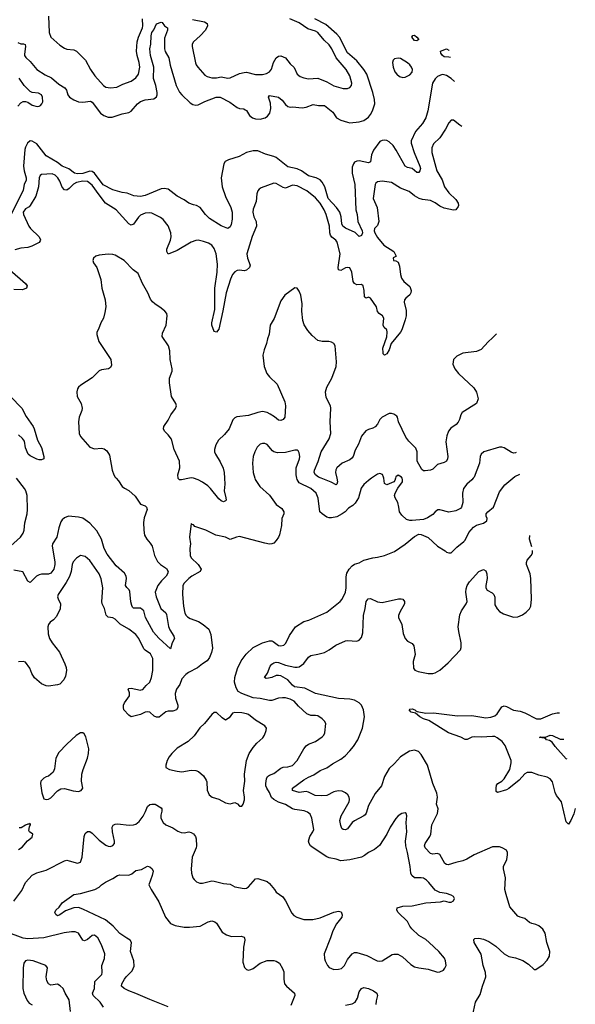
# Model space of a CAD drawing. Header units: inches. Extents: x 2143765 to 2212928, y 878963 to 1017374.
# Tile 199 of 256: x 2203840 to 2208668, y 955433 to 963982. Entities that reach past the tile are written whole.
import ezdxf

# ---------------------------------------------------------------- set-up
doc = ezdxf.new("R2010")
doc.units = ezdxf.units.IN
doc.header["$MEASUREMENT"] = 0
doc.layers.add('C2905', color=7, linetype='Continuous')
doc.layers.add('C2906', color=7, linetype='Continuous')

msp = doc.modelspace()

# ---------------------------------------------------------------- linework, layer by layer
at = {"layer": 'C2905', "color": 5}
for points, elevation in [([(2203733.3, 959386.7), (2203846.2, 959490), (2203870, 959523.6), (2203879.9, 959550), (2203886.4, 959613.6), (2203904.5, 959690), (2203908.4, 959730), (2203904.4, 959850), (2203893.3, 959890), (2203882.4, 959910), (2203813.9, 960000)], 420), ([(2204677.8, 960000), (2204697.8, 959977.8), (2204730.6, 959930), (2204750, 959913), (2204790, 959892.7), (2204844.7, 959844.7), (2204890, 959775.3), (2204930, 959760.6), (2204943.6, 959750), (2204948.6, 959730), (2204923.2, 959656.8), (2204916.4, 959616.4), (2204918.2, 959550), (2204925.8, 959505.8), (2204944.4, 959470), (2204975.4, 959435.4), (2204990.1, 959410.1), (2205012.5, 959330), (2205038.6, 959278.6), (2205062.7, 959250), (2205115.8, 959215.8), (2205129.2, 959190), (2205126, 959170), (2205113, 959150), (2205071.9, 959110), (2205041.6, 959070), (2205018.2, 959010), (2205025.9, 958970), (2205065.7, 958870), (2205110, 958831.1), (2205117.3, 958817.3), (2205132.7, 958712.7), (2205144.3, 958684.3), (2205180.2, 958630), (2205184.9, 958610), (2205164.6, 958570), (2205150, 958519), (2205050, 958610.4), (2205003, 958663), (2204934.6, 958790), (2204918.7, 958850), (2204890, 958871.5), (2204830, 958873.1), (2204821.4, 958881.4), (2204814.2, 958894.2), (2204807.1, 958927.1), (2204797, 959017), (2204791.3, 959031.3), (2204770.5, 959050.5), (2204760.2, 959070), (2204769.3, 959130), (2204766.1, 959150), (2204750, 959175.2), (2204679.8, 959239.8), (2204601, 959341), (2204575.6, 959390), (2204550.5, 959470), (2204510, 959544.8), (2204449, 959610), (2204390, 959652.7), (2204350, 959662.8), (2204264.7, 959670), (2204230, 959656.9), (2204210, 959638.7), (2204198.8, 959621.2), (2204180.6, 959570), (2204163.2, 959490), (2204125.5, 959430), (2204122.5, 959410), (2204146.2, 959273.8), (2204145.8, 959250), (2204135.9, 959210), (2204110, 959176), (2204090, 959166.3), (2204030, 959167.9), (2204010, 959162.8), (2203986.5, 959150), (2203930, 959095.6), (2203910, 959106), (2203868.7, 959188.7), (2203790, 959202)], 420), ([(2203790, 956328), (2203860.4, 956419.6), (2203891.3, 956490), (2203950, 956553.1), (2203990, 956574.9), (2204070, 956597.5), (2204230, 956679.6), (2204250, 956683.6), (2204270, 956679.6), (2204343.3, 956656.7), (2204370, 956668), (2204382.7, 956710), (2204400.9, 956890), (2204410, 956916.3), (2204430, 956933.7), (2204450, 956931.8), (2204470, 956918.7), (2204530, 956857.1), (2204590, 956815.5), (2204610, 956805.5), (2204630, 956803), (2204649.5, 956810.5), (2204663.7, 956830), (2204664.5, 956850), (2204648.2, 956930), (2204644.7, 956970), (2204652.6, 956987.4), (2204670, 956998), (2204690, 957000.2), (2204791.8, 956988.2), (2204829.8, 956990.2), (2204850, 956996.9), (2204879.7, 957020.3), (2204912.8, 957067.2), (2204934.4, 957105.6), (2204951.6, 957150), (2204970, 957166.7), (2204990, 957171.7), (2205018, 957170), (2205070, 957138.8), (2205074.9, 957130), (2205075.3, 957110), (2205066.5, 957073.5), (2205066, 957050), (2205088.4, 957010), (2205110, 956992.2), (2205170, 956963.7), (2205215.2, 956935.2), (2205244.2, 956924.2), (2205270, 956922.7), (2205310, 956930.2), (2205330, 956924.2), (2205352.1, 956912.1), (2205368.7, 956890), (2205374, 956870), (2205377.4, 956810), (2205374.6, 956790), (2205337.7, 956710), (2205330.3, 956610), (2205334, 956570), (2205345.5, 956530), (2205355.3, 956515.3), (2205377, 956497), (2205405.5, 956485.5), (2205430, 956483.1), (2205510, 956503.6), (2205530, 956502.3), (2205610, 956480.9), (2205670, 956477), (2205710, 956454), (2205790, 956438), (2205810, 956442), (2205830, 956454), (2205890, 956523), (2205910, 956524.4), (2205990, 956497.7), (2206010, 956482.6), (2206054.4, 956430), (2206070, 956404.9), (2206126, 956366), (2206150.4, 956330.4), (2206204.1, 956224.1), (2206223.4, 956203.4), (2206248.3, 956188.3), (2206310, 956168.2), (2206388.3, 956168.3), (2206450, 956182), (2206570, 956233), (2206610, 956240.5), (2206635.2, 956235.2), (2206643.8, 956210), (2206638.4, 956190), (2206594, 956130), (2206561.3, 956070), (2206542.4, 956010), (2206485.5, 955870), (2206488, 955830), (2206494, 955810), (2206514.8, 955770), (2206530, 955751), (2206570, 955734.8), (2206610, 955737.3), (2206635.3, 955744.7), (2206663.7, 955770), (2206690, 955822.8), (2206729.4, 955870), (2206750, 955882.4), (2206770, 955883.7), (2206856.7, 955856.7), (2206946, 955810), (2206970, 955807.2), (2206990, 955810.4), (2207075.8, 955864.2), (2207090, 955868.5), (2207126.7, 955866.7), (2207165.5, 955845.5), (2207238.4, 955778.4), (2207270, 955759.3), (2207310, 955748.2), (2207390, 955737.3), (2207470, 955711), (2207490, 955714.8), (2207522, 955730), (2207534.8, 955745.2), (2207545.2, 955770), (2207541.2, 955810), (2207531.9, 955831.9), (2207481.2, 955890), (2207399.3, 955970), (2207370, 955994.5), (2207309.8, 956029.8), (2207248.7, 956088.7), (2207231.6, 956110), (2207210, 956151.8), (2207129.4, 956230), (2207118, 956250), (2207121.2, 956270), (2207170, 956284.2), (2207250, 956287.4), (2207370, 956312.7), (2207496.5, 956323.5), (2207530, 956332), (2207570, 956318.8), (2207590, 956318.8), (2207608.7, 956330), (2207619, 956350), (2207608.7, 956370), (2207590, 956381.2), (2207550, 956396), (2207490, 956404), (2207450, 956422.7), (2207395.6, 956490), (2207375.6, 956510), (2207350, 956526.6), (2207330, 956530.9), (2207270, 956531.2), (2207248.2, 956550), (2207238.5, 956570), (2207234, 956630), (2207211.4, 956750), (2207194.6, 956810), (2207194, 956850), (2207205.1, 956930), (2207199.5, 957010), (2207204, 957070), (2207198, 957090), (2207190, 957095.3), (2207162, 957090), (2207130, 957069.2), (2207110, 957046), (2207060.5, 956970), (2207030.6, 956910), (2206967.5, 956812.5), (2206922.9, 956777.1), (2206870, 956751.6), (2206836.5, 956723.5), (2206810, 956711.1), (2206710, 956686.6), (2206630, 956679.7), (2206590, 956693.5), (2206530, 956705.3), (2206510, 956714.4), (2206389.9, 956789.9), (2206368.4, 956810), (2206355.1, 956830), (2206351.1, 956850), (2206362, 956890), (2206388.2, 956930), (2206395.1, 956950), (2206379.2, 957050), (2206363.3, 957083.3), (2206340.2, 957100.2), (2206311.9, 957111.9), (2206230, 957123.1), (2206210, 957129.8), (2206150, 957167), (2206090, 957189), (2206049.7, 957210), (2206028.7, 957228.7), (2206011.9, 957271.9), (2205987, 957310), (2205979, 957330), (2205978.3, 957350), (2205984, 957390), (2205993.3, 957410), (2206010, 957422.3), (2206050, 957436), (2206110, 957482.4), (2206128.5, 957491.5), (2206170, 957494.6), (2206210, 957507.4), (2206250, 957550.4), (2206309.8, 957650), (2206330, 957675.8), (2206350, 957692), (2206410, 957714.9), (2206470, 957754), (2206483.7, 957770), (2206491.8, 957790), (2206499.3, 957870), (2206489.4, 957890), (2206469.4, 957910), (2206430, 957936.2), (2206410, 957940.5), (2206370, 957939.7), (2206335.1, 957955.1), (2206262.2, 958022.2), (2206224.9, 958064.9), (2206190, 958081.4), (2206150, 958093.2), (2206125.1, 958094.9), (2206090.1, 958089.9), (2206030, 958070.6), (2206010, 958069.9), (2205930, 958087.2), (2205870, 958094.9), (2205769.6, 958130), (2205739.7, 958150), (2205720.5, 958180.5), (2205707, 958230), (2205709.9, 958270.1), (2205732.4, 958347.6), (2205766.2, 958413.8), (2205807.9, 958472.1), (2205870, 958530.2), (2205951.5, 958570), (2206010, 958588.3), (2206030, 958588.8), (2206043.8, 958583.8), (2206090, 958548.2), (2206110, 958544.2), (2206134.5, 958550), (2206152.5, 958567.5), (2206185.9, 958634.1), (2206235.6, 958710), (2206310, 958755.6), (2206351.9, 958768.1), (2206510, 958837.4), (2206626, 958930), (2206641.1, 958950), (2206670, 959010.8), (2206677, 959050), (2206676.6, 959143.4), (2206682.9, 959177.1), (2206702.4, 959210), (2206730, 959239.5), (2206750, 959253.4), (2206790, 959266.4), (2206832.1, 959287.9), (2206910, 959310.4), (2206950, 959314.9), (2207010, 959330.4), (2207096.6, 959363.4), (2207191.2, 959428.8), (2207270, 959494), (2207310, 959514.8), (2207330, 959511), (2207390, 959486), (2207470.5, 959410.5), (2207538, 959370), (2207550, 959358), (2207570, 959351.3), (2207590, 959351.3), (2207638.9, 959401.1), (2207699.3, 959450), (2207710, 959462.8), (2207742.4, 959530), (2207784.8, 959575.2), (2207810, 959592.7), (2207870, 959610.7), (2207899, 959630), (2207901.2, 959650), (2207892.7, 959670), (2207894.5, 959690), (2207909.5, 959710), (2207956.2, 959750), (2208010, 959881), (2208057.2, 959942.8), (2208124.9, 960000)], 440), ([(2205883.7, 960000), (2205886.7, 959990), (2205928.2, 959930), (2206010, 959852.2), (2206070, 959773), (2206117.7, 959737.7), (2206137, 959710), (2206135.3, 959690), (2206118.9, 959650), (2206115.6, 959590), (2206097, 959510), (2206090.3, 959490), (2206070, 959458.4), (2206050, 959437.6), (2206030, 959429.7), (2206010, 959428.3), (2205970, 959435.8), (2205750, 959494.3), (2205724.7, 959490), (2205670, 959469.2), (2205628.7, 959490), (2205546, 959506), (2205459, 959550), (2205362.5, 959582.5), (2205350, 959595.3), (2205338, 959598), (2205330, 959606), (2205315.5, 959490), (2205324, 959430), (2205319.3, 959390), (2205323.1, 959330), (2205330.3, 959310), (2205391.6, 959250), (2205417.6, 959210), (2205408.4, 959190), (2205335.8, 959150), (2205310.3, 959130), (2205270.4, 959090), (2205258.4, 959070), (2205255.3, 958990), (2205263.6, 958890), (2205275.6, 958830), (2205285.7, 958810), (2205298, 958798), (2205323.1, 958783.1), (2205395.4, 958755.4), (2205435.2, 958730), (2205484.4, 958690), (2205502.7, 958642.7), (2205514.5, 958525.5), (2205508.2, 958488.2), (2205490, 958443.7), (2205470, 958415.6), (2205427.7, 958390), (2205385.2, 958354.8), (2205305.8, 958314.2), (2205283.5, 958296.5), (2205250, 958258.9), (2205231.3, 958208.7), (2205204.2, 958170), (2205192.2, 958130), (2205194.9, 958090), (2205215.2, 958030), (2205215.6, 958010), (2205203.8, 957990), (2205170, 957977.3), (2205130, 957976.9), (2205110, 957971.5), (2205053, 957927), (2205030, 957925.1), (2205010, 957934.7), (2204970, 957968.3), (2204950, 957973.1), (2204930, 957968.7), (2204890, 957948), (2204810, 957929.4), (2204790, 957942.7), (2204746.6, 957990), (2204742, 958010), (2204743.6, 958030), (2204752, 958050), (2204794.5, 958110), (2204796, 958136), (2204782, 958170), (2204790, 958176), (2204810, 958177.3), (2204890, 958160.9), (2204897, 958163), (2204910, 958167.4), (2204938, 958202), (2204970, 958230.4), (2204985.6, 958270), (2204996.5, 958330), (2204996.2, 958436.2), (2204975.6, 958475.6), (2204930, 958506.3), (2204918.9, 958518.9), (2204876.9, 958610), (2204850, 958642.4), (2204789.5, 958690), (2204714.1, 958734.1), (2204670, 958776.8), (2204650, 958786.9), (2204610, 958795.1), (2204591, 958811), (2204578.7, 958870), (2204558.2, 958910), (2204554.4, 958930), (2204563.1, 959050), (2204547.2, 959127.2), (2204531.2, 959170), (2204450, 959287), (2204410, 959319.5), (2204370, 959329.5), (2204334.1, 959305.9), (2204306.2, 959273.8), (2204296.9, 959250), (2204286.5, 959190), (2204273.6, 959146.4), (2204244.8, 959095.2), (2204173.4, 958990), (2204170.3, 958970), (2204173.9, 958953.9), (2204194, 958910), (2204192.2, 958867.8), (2204159.9, 958800.1), (2204134, 958770), (2204104.9, 958750), (2204090.5, 958730), (2204083.8, 958710), (2204086.7, 958650), (2204099.5, 958610), (2204122.6, 958570), (2204186, 958490), (2204233.4, 958390), (2204244.1, 958355.9), (2204246.4, 958330), (2204238, 958282), (2204224, 958250), (2204190, 958213.2), (2204170, 958206.6), (2204090, 958196), (2204070, 958199.3), (2204030, 958216), (2203968.5, 958268.5), (2203946.2, 958306.2), (2203927.8, 958350), (2203890, 958402), (2203870, 958409.6), (2203830, 958405.2)], 440), ([(2205316.6, 960000), (2205246.6, 959986.6), (2205230, 959986), (2205217.5, 959997.5), (2205217.2, 960000)], 420), ([(2205620.8, 960000), (2205623.2, 959950), (2205617, 959890), (2205633, 959830), (2205634, 959810), (2205630, 959804), (2205610, 959796), (2205590, 959802.9), (2205570, 959820.7), (2205499.8, 959910), (2205474.6, 959934.6), (2205430, 959965.3), (2205390, 959986), (2205351.1, 960000)], 420), ([(2206897.5, 960000), (2206870, 959981.6), (2206830, 959947), (2206807.1, 959912.9), (2206785.8, 959830), (2206755.6, 959784.4), (2206735.3, 959764.7), (2206698.5, 959741.5), (2206668.2, 959710), (2206641.6, 959690), (2206595.2, 959664.8), (2206550, 959656.4), (2206530, 959656.4), (2206510, 959663), (2206469.6, 959690), (2206449.7, 959710), (2206433.4, 959826.6), (2206415.6, 959870), (2206369.6, 959910), (2206270, 959961.8), (2206250.6, 959990), (2206248.7, 960000)], 440), ([(2206596.6, 960000), (2206603.2, 959970), (2206597.1, 959950), (2206590, 959942), (2206545.8, 959965.8), (2206461.1, 960000)], 420), ([(2207106.2, 960000), (2207100.3, 959979.7), (2207090.3, 959969.7), (2207030, 959942.7), (2207010, 959955.3), (2207003.1, 960000)], 440), ([(2207782, 960000), (2207770, 959986), (2207724.9, 959950), (2207696.3, 959910), (2207688.4, 959870), (2207692.2, 959790), (2207680.4, 959750), (2207670, 959737), (2207630, 959716.4), (2207570, 959705.4), (2207490, 959727.3), (2207473.2, 959726.8), (2207450.4, 959709.6), (2207430, 959684.5), (2207383.4, 959656.6), (2207350, 959643.6), (2207250, 959632.3), (2207230, 959632.7), (2207201.5, 959641.5), (2207160.1, 959680.1), (2207141.2, 959710), (2207136.2, 959750), (2207125.1, 959790), (2207102, 959830), (2207098.4, 959850), (2207102.9, 959870), (2207126.3, 959913.7), (2207168, 959970), (2207167.1, 959990), (2207162.6, 960000)], 440), ([(2208290.4, 959405.3), (2208269, 959470), (2208273.9, 959504.5)], 420), ([(2207775.1, 955330), (2207800.7, 955450), (2207842.7, 955517.3), (2207861.7, 955590), (2207889.8, 955670.2), (2207887.7, 955710), (2207868.8, 955768.8), (2207850, 955867.6), (2207788, 955970), (2207786.1, 955993.9), (2207796.3, 956003.7), (2207830, 956007.1), (2207870, 955998.4), (2207917.7, 955977.7), (2207977, 955937), (2208050.6, 955870), (2208090, 955848.8), (2208150, 955836.5), (2208212.6, 955812.6), (2208261.4, 955781.4), (2208310, 955734), (2208325.6, 955734.4), (2208390, 955777.3), (2208423.9, 955816.1), (2208442.7, 955850), (2208446, 955890), (2208419.5, 955970), (2208406.6, 956050), (2208385.4, 956085.4), (2208350, 956114.5), (2208326, 956126), (2208290, 956133), (2208270, 956143), (2208230, 956178), (2208190, 956187.8), (2208170, 956199.3), (2208100.3, 956280.3), (2208066.3, 956386.3), (2208056.8, 956430), (2208062.4, 956530), (2208043.5, 956610), (2208045.4, 956630), (2208073.3, 956690), (2208080.5, 956730), (2208078.7, 956750), (2208069.2, 956770), (2208032.5, 956792.5), (2208010, 956799.6), (2207950, 956800.7), (2207790, 956731.2), (2207726.7, 956693.3), (2207690, 956677.6), (2207630, 956665.3), (2207564.2, 956644.2), (2207550, 956645.3), (2207535.6, 956655.6), (2207490, 956732.3), (2207470, 956743.1), (2207430, 956736.4), (2207410, 956741.7), (2207362.8, 956790), (2207356.8, 956810), (2207362.8, 956830), (2207404.2, 956890), (2207412.3, 956910), (2207421.4, 956990), (2207472.1, 957090), (2207476.9, 957130), (2207463.5, 957170), (2207469.8, 957230), (2207465.2, 957265.2), (2207429.9, 957349.9), (2207384.1, 957510), (2207330, 957601.6), (2207306.9, 957626.9), (2207270, 957639.1), (2207228, 957630), (2207150, 957580.5), (2207097, 957523), (2207050, 957481.3), (2207010.3, 957410), (2206983.6, 957330), (2206930, 957264.2), (2206870, 957158.7), (2206850, 957092), (2206841.4, 957078.6), (2206830, 957067.8), (2206750, 957026.2), (2206730.2, 957009.8), (2206690, 956955.6), (2206670, 956947.6), (2206650, 956949.5), (2206640.4, 956960.4), (2206630, 956984), (2206623.5, 957030), (2206634.5, 957070), (2206703.5, 957190), (2206706.3, 957210), (2206702.4, 957230), (2206690.8, 957250.8), (2206670, 957269.6), (2206642.2, 957282.2), (2206607.4, 957287.4), (2206570, 957278.9), (2206510, 957245), (2206461.4, 957241.4), (2206406.5, 957246.5), (2206350, 957275.4), (2206330, 957279.1), (2206270, 957272.3), (2206209.5, 957290), (2206209.7, 957310), (2206310, 957380.6), (2206350, 957404.1), (2206396.3, 957423.7), (2206450, 957461.3), (2206510, 957485.2), (2206558.9, 957521.1), (2206630, 957560.5), (2206668.7, 957590), (2206710, 957632.6), (2206739.8, 957670), (2206778, 957730), (2206820.5, 957830), (2206837.7, 957930), (2206828.5, 957988.5), (2206811.6, 958030), (2206789.6, 958050), (2206750, 958072), (2206710, 958080.7), (2206610, 958086.7), (2206409.9, 958129.9), (2206318.5, 958178.5), (2206229.6, 958190), (2206210, 958204), (2206169.7, 958250), (2206110, 958283.4), (2206090, 958288.4), (2206070, 958287.1), (2206030, 958269.2), (2206003.1, 958263.1), (2205982.8, 958262.8), (2205966.6, 958270), (2205993.4, 958306.6), (2206015.6, 958370), (2206030, 958387.4), (2206050, 958398.6), (2206070, 958402.3), (2206090, 958399.8), (2206150, 958377.3), (2206230, 958360.7), (2206250, 958358.9), (2206270, 958363.1), (2206310, 958392.2), (2206350, 958448.2), (2206370, 958462), (2206430, 958472), (2206490, 958488.7), (2206530, 958510.3), (2206587.3, 958550), (2206670, 958588.9), (2206690, 958592.4), (2206770, 958585.3), (2206790, 958594.4), (2206810, 958618), (2206823.3, 958656.7), (2206828.8, 958810), (2206843.5, 958870), (2206849.8, 958930), (2206867.9, 958952.1), (2206890, 958956.9), (2206950, 958927.9), (2206990, 958922), (2207132.7, 958952.7), (2207154.6, 958954.6), (2207171, 958950), (2207184, 958930), (2207184, 958910), (2207143, 958837), (2207132.7, 958810), (2207131.6, 958790), (2207159.6, 958730), (2207172.1, 958652.1), (2207189.3, 958609.3), (2207210, 958584.9), (2207250, 958565.5), (2207264.9, 958544.9), (2207275.6, 958470), (2207258.3, 958410), (2207262.6, 958350), (2207274.1, 958334.1), (2207302.8, 958322.8), (2207390, 958305.8), (2207430, 958305.5), (2207450, 958311.6), (2207490, 958334.3), (2207562.4, 958397.6), (2207670, 958510.8), (2207677.4, 958530), (2207677.3, 958570), (2207655.4, 958670), (2207651.4, 958710), (2207665.3, 958814.7), (2207678.3, 958850), (2207720.5, 958910), (2207727.4, 958930), (2207717, 959010), (2207719.9, 959040.1), (2207728.9, 959070), (2207750, 959101.1), (2207830, 959190.4), (2207870, 959207.7), (2207890, 959196), (2207899.3, 959170), (2207902.6, 959130), (2207890.2, 959070), (2207890.3, 959050), (2207903.1, 959030), (2207944.4, 959004.4), (2207958.9, 958990), (2207968.2, 958968.2), (2207970, 958901), (2207990, 958866), (2208010, 958843.8), (2208042.9, 958822.9), (2208130, 958795.5), (2208170, 958796.3), (2208210, 958813.4), (2208242, 958838), (2208270, 958865.5), (2208281.1, 958890), (2208287.4, 958950), (2208283.1, 959130), (2208275.6, 959170), (2208245.3, 959250), (2208243.5, 959270), (2208249.8, 959290.2), (2208286, 959330), (2208296.4, 959350), (2208295.9, 959372.5)], 420), ([(2208668.4, 957132.5), (2208654.5, 957085.5), (2208630, 957029), (2208610, 956997.2), (2208590, 957017.2), (2208549.4, 957189.4), (2208506, 957246), (2208492.1, 957272.1), (2208470, 957365.1), (2208450, 957389.7), (2208424.4, 957404.4), (2208350, 957423.1), (2208290, 957444), (2208250, 957443.9), (2208230, 957433.1), (2208181.2, 957378.8), (2208090, 957306.8), (2208070, 957295.4), (2207991.4, 957271.4), (2207981, 957281), (2207979.7, 957310), (2207984.8, 957335.2), (2207996.2, 957350), (2208031.1, 957368.9), (2208050.6, 957389.4), (2208098.7, 957470), (2208112.2, 957530), (2208111.2, 957550), (2208059.7, 957679.7), (2208033.1, 957713.1), (2207990, 957747.5), (2207970, 957756.6), (2207950, 957757.7), (2207851.6, 957751.6), (2207790, 957755.7), (2207770, 957750.8), (2207730, 957730.8), (2207710, 957730.9), (2207672.8, 957752.8), (2207566.3, 957790), (2207396.8, 957896.8), (2207350, 957910.8), (2207316, 957930), (2207281.1, 957961.1), (2207240.9, 957970), (2207224.2, 957990), (2207230, 957996.1), (2207250, 957998.5), (2207274.4, 957990), (2207281.3, 957981.3), (2207295.3, 957975.3), (2207370, 957960.6), (2207436.3, 957963.7), (2207643.5, 957936.5), (2207770, 957940.9), (2207890, 957920.1), (2207934.7, 957925.3), (2207970, 957937.3), (2207990, 957953.4), (2208030, 958014.4), (2208050, 958023.8), (2208070, 958019.1), (2208130, 957986.7), (2208190, 957977.3), (2208230, 957962.8), (2208331, 957911), (2208370, 957910.9), (2208470, 957954.2), (2208510, 957962.9), (2208530.1, 957963.9)], 380), ([(2208597, 957561.6), (2208590, 957564.2), (2208492.3, 957670), (2208468.4, 957708.4), (2208443.3, 957723.3), (2208418, 957730), (2208407.3, 957747.3), (2208396.9, 957743.1), (2208358, 957750), (2208370, 957754.8), (2208410, 957751.3), (2208450, 957770.7), (2208470, 957766), (2208535.5, 957735.5), (2208568.3, 957734.2)], 360), ([(2203830, 956777.3), (2203863.3, 956796.7), (2203909.3, 956850.7), (2203950, 956884.7), (2203955.3, 956910), (2203926, 956930), (2203921.2, 956941.2), (2203926, 956974), (2203934.6, 956994.6), (2203930, 957006), (2203922, 956998), (2203910, 956998), (2203890, 956989.3), (2203854, 956966), (2203835.8, 956964.2)], 460), ([(2205130, 955410.6), (2204970, 955473.3), (2204850, 955527.8), (2204790, 955548.9), (2204749.6, 955570), (2204726.3, 955590), (2204728.6, 955610), (2204750, 955650.3), (2204764.2, 955670), (2204817.4, 955722.6), (2204835.4, 955764.6), (2204833.6, 955810), (2204803.2, 955890), (2204811.1, 955970), (2204800.7, 955990), (2204770, 956006), (2204710, 956048.8), (2204651.8, 956111.8), (2204585.7, 956165.7), (2204390, 956257.7), (2204350, 956272.8), (2204310, 956271.3), (2204237.2, 956242.8), (2204190, 956209.7), (2204170, 956202), (2204153.8, 956213.8), (2204146, 956230), (2204154, 956250), (2204183.3, 956276.7), (2204210, 956313.1), (2204310, 956384.9), (2204370, 956394.6), (2204494, 956430), (2204529.7, 956450.3), (2204550, 956470.5), (2204586.5, 956493.5), (2204650, 956524.9), (2204689.7, 956550.3), (2204710, 956556), (2204790, 956552.7), (2204814.5, 956565.5), (2204850, 956595.8), (2204897.4, 956602.6), (2204950, 956630.6), (2204970, 956626.8), (2204991, 956610), (2204999.1, 956590), (2204990.5, 956550.5), (2204962, 956470), (2204982, 956430), (2205050, 956322.4), (2205108.4, 956190), (2205150, 956134.6), (2205190, 956117.3), (2205270, 956103.5), (2205317.2, 956102.8), (2205407.7, 956112.3), (2205479, 956150), (2205510, 956158.4), (2205534.8, 956150), (2205550, 956137.3), (2205600.4, 956060.4), (2205636.4, 956036.4), (2205680.6, 956020.6), (2205765.3, 956025.3), (2205790, 956015.5), (2205794.9, 956010), (2205795.3, 955990), (2205783.9, 955930), (2205779.9, 955799.9), (2205792.7, 955752.7), (2205810, 955734.8), (2205827.9, 955727.9), (2205850, 955733.4), (2205870, 955744.9), (2205930, 955790.2), (2205990, 955811.6), (2206050, 955813.7), (2206068.5, 955808.5), (2206098.8, 955790), (2206124.4, 955744.4), (2206134.9, 955714.9), (2206135.6, 955650), (2206142.4, 955610), (2206158, 955590), (2206228.3, 955528.3), (2206230.4, 955510), (2206197.8, 955422.2)], 420), ([(2204570, 955407.1), (2204539.3, 955450), (2204479.3, 955510), (2204473.3, 955530), (2204489.8, 955570), (2204492.3, 955630), (2204552.8, 955690), (2204557.7, 955710), (2204554, 955770), (2204578.3, 955830), (2204578.9, 955870), (2204552.6, 955950), (2204518, 956010), (2204491.8, 956031.8), (2204470, 956029.7), (2204430, 955994), (2204404.8, 955984.8), (2204389, 955989), (2204350, 956049.8), (2204322.5, 956062.5), (2204290, 956062.7), (2204226.1, 956053.9), (2204050, 956009.3), (2203910, 956002.3), (2203870, 956005.6), (2203722.9, 956062.9)], 440), ([(2204281.3, 955370), (2204269.5, 955470), (2204234.5, 955530), (2204217, 955570), (2204193.4, 955593.4), (2204170, 955607), (2204110, 955599.3), (2204089.5, 955609.5), (2204076.6, 955636.6), (2204069.4, 955670), (2204081.2, 955750), (2204069, 955770), (2203958, 955810), (2203910, 955814.5), (2203892, 955810), (2203876, 955790), (2203870.6, 955749.4), (2203866.7, 955570), (2203877, 955530), (2203904.4, 955464.4), (2203922.8, 955442.8), (2203950, 955426.8)], 460), ([(2206670, 955424.9), (2206730, 955435.6), (2206755.1, 955450), (2206775.4, 955484.6), (2206790, 955540.7), (2206810, 955570.4), (2206830, 955578.7), (2206870, 955570.3), (2206914, 955550), (2206944, 955530), (2206950.4, 955510), (2206936.7, 955463.3), (2206934.2, 955430)], 420)]:
    msp.add_lwpolyline(points, dxfattribs=dict(at, elevation=elevation))
at = {"layer": 'C2905', "color": 5, "elevation": 460}
for points in [[(2205710, 957965.6), (2205690, 957960.7), (2205661.1, 957918.9), (2205630, 957900.9), (2205599.4, 957919.4), (2205550, 957965.2), (2205530, 957965.2), (2205510, 957949.2), (2205444.9, 957870), (2205406.1, 957833.9), (2205357.7, 957762.3), (2205304.2, 957715.8), (2205210, 957657), (2205161, 957610), (2205138, 957582), (2205121, 957550), (2205111.3, 957510), (2205111.3, 957490), (2205142, 957470), (2205210, 957455.5), (2205250, 957450.5), (2205330, 957464.9), (2205370, 957461.3), (2205392.7, 957452.7), (2205436.9, 957416.9), (2205459.9, 957379.9), (2205465.1, 957365.1), (2205470, 957292), (2205486.8, 957250), (2205512.5, 957232.5), (2205570, 957212.4), (2205630, 957182.7), (2205670, 957172.4), (2205710, 957186), (2205734.4, 957174.4), (2205750, 957152), (2205770, 957152), (2205782, 957170), (2205792.9, 957207.1), (2205794.5, 957230), (2205785.6, 957290), (2205796.9, 957370), (2205792.4, 957430), (2205812.4, 957550), (2205835.8, 957610), (2205870, 957663.8), (2205900.5, 957699.5), (2205952.3, 957747.7), (2205967.3, 957770), (2205982, 957810), (2205983.7, 957830), (2205970, 957852), (2205890, 957898.9), (2205830, 957948.3), (2205810, 957955.6), (2205770, 957962.7)], [(2204390, 957789), (2204370, 957789), (2204330, 957765.2), (2204248.8, 957691.2), (2204180.9, 957619.1), (2204154, 957570), (2204142.5, 957477.5), (2204130.5, 957449.5), (2204090, 957414), (2204070, 957409), (2204050, 957397.2), (2204024.9, 957370), (2204021.6, 957350), (2204033, 957270), (2204050, 957218), (2204071.1, 957211.1), (2204090, 957214.8), (2204110, 957226), (2204170, 957286.8), (2204196.5, 957303.5), (2204230, 957306.8), (2204305.8, 957285.8), (2204350, 957280.7), (2204374, 957290), (2204388.7, 957310), (2204377.2, 957370), (2204381.6, 957430), (2204391.8, 957470), (2204429.7, 957570.3), (2204438.7, 957610), (2204441.6, 957650), (2204415.9, 957755.9), (2204401.2, 957781.2)]]:
    msp.add_lwpolyline(points, close=True, dxfattribs=at)
at = {"layer": 'C2906', "color": 5}
for points, elevation in [([(2203823.4, 963783.4), (2203850, 963772.4), (2203873, 963773), (2203886.8, 963766.8), (2203890.4, 963750.4), (2203881.6, 963681.6), (2203882.8, 963670), (2203893.7, 963653.7), (2203930, 963619.5), (2203990, 963550.2), (2204062.7, 963502.7), (2204117.8, 963477.8), (2204181.8, 963421.8), (2204231.7, 963391.7), (2204246.7, 963370), (2204257.6, 963330), (2204272.9, 963310), (2204310, 963286.8), (2204350, 963269.3), (2204390, 963267.1), (2204454.5, 963274.5), (2204470, 963265.2), (2204542, 963170), (2204570.4, 963150), (2204610, 963134.2), (2204644.5, 963135.5), (2204730, 963164.6), (2204790, 963175.2), (2204810, 963188.9), (2204863.8, 963250), (2204890, 963271.5), (2204930, 963285.5), (2205006.5, 963293.5), (2205028.1, 963311.9), (2205034.9, 963330), (2205034.9, 963350), (2205023.4, 963410), (2205004.5, 963470), (2205005.4, 963570), (2204976.5, 963670), (2204972.4, 963727.6), (2204979.8, 963770), (2204982.5, 963842.5), (2204989.3, 963870), (2205007.2, 963892.8), (2205030, 963947.3), (2205070, 963959.1), (2205078, 963958), (2205098, 963930), (2205124.7, 963910), (2205126, 963890), (2205099.3, 963820.7), (2205097.6, 963730), (2205105.5, 963705.5), (2205136.5, 963650), (2205147.5, 963587.5), (2205199.7, 963410), (2205230, 963353.7), (2205249.5, 963329.5), (2205321.4, 963261.4), (2205345.4, 963245.4), (2205370, 963239), (2205390, 963241.5), (2205448.3, 963271.7), (2205547, 963310), (2205582.8, 963310), (2205665.2, 963265.2), (2205730, 963219.3), (2205750, 963211.1), (2205787.4, 963207.4), (2205800.6, 963200.6), (2205810, 963193.4), (2205838.6, 963150), (2205863.2, 963130), (2205890, 963121), (2205930, 963119.5), (2205972.3, 963130), (2205994.7, 963145.3), (2206013.6, 963170), (2206023.7, 963210), (2206018.3, 963258.3), (2206003.6, 963310), (2206010, 963322.8), (2206090, 963308.5), (2206122, 963282), (2206150, 963244.9), (2206170, 963228.8), (2206190, 963223.6), (2206210, 963225.2), (2206295.8, 963215.8), (2206330, 963223.2), (2206390, 963246.4), (2206438.1, 963238.1), (2206490, 963236.5), (2206560.3, 963180.3), (2206594.3, 963130), (2206630, 963110.2), (2206690, 963091.1), (2206710, 963087.8), (2206790, 963093.8), (2206830, 963108.1), (2206870, 963136.1), (2206890, 963158.9), (2206906.5, 963190), (2206925.7, 963250), (2206922.9, 963290), (2206910.3, 963350), (2206857.1, 963510), (2206831, 963550), (2206770, 963623.9), (2206690, 963692.9), (2206619.2, 963830), (2206597.4, 963857.4), (2206500.4, 963940.4), (2206405.6, 963990)], 360), ([(2204091.2, 964011.2), (2204097.8, 963870), (2204110.2, 963830.2), (2204190, 963760.8), (2204230, 963735.8), (2204250, 963726.7), (2204310, 963719), (2204332.7, 963710), (2204412, 963632), (2204454.9, 963550), (2204493.1, 963493.1), (2204570, 963410.3), (2204590, 963396.9), (2204630, 963388.9), (2204684.8, 963395.2), (2204737.4, 963422.6), (2204810, 963447), (2204850, 963476.4), (2204873.1, 963510), (2204883.1, 963570), (2204879.3, 963610), (2204861, 963670), (2204854.5, 963710), (2204860.6, 963790), (2204871.5, 963830), (2204906.6, 963910), (2204910.6, 963930), (2204908.4, 963990)], 380), ([(2205343.2, 963983.2), (2205444.8, 963964.8), (2205470.4, 963950), (2205472.7, 963930), (2205455.2, 963890), (2205410, 963842.3), (2205349.4, 963790.6), (2205340.3, 963770), (2205339.6, 963750), (2205368.2, 963608.2), (2205373.1, 963590), (2205387, 963570), (2205450, 963500.3), (2205470, 963488.8), (2205510, 963477.4), (2205550, 963476.5), (2205590, 963484.4), (2205650, 963475.2), (2205670, 963477.3), (2205750, 963516.1), (2205790, 963524.9), (2205810, 963525.7), (2205890, 963505.8), (2205950, 963505.4), (2205985.7, 963514.3), (2206011.1, 963530), (2206028.2, 963551.8), (2206045.3, 963610), (2206067.6, 963650), (2206090, 963665.7), (2206110, 963668.8), (2206151.1, 963651.1), (2206190, 963597.6), (2206226.3, 963566.3), (2206252.4, 963510), (2206277.3, 963490), (2206310, 963476.9), (2206350, 963469), (2206430, 963474.6), (2206510, 963441.8), (2206570, 963408), (2206650, 963384.9), (2206690, 963383.7), (2206710, 963393), (2206723.6, 963410), (2206727.8, 963430), (2206710, 963494.5), (2206678.2, 963550), (2206589.8, 963650), (2206553.5, 963730), (2206530, 963763.5), (2206485.5, 963805.5), (2206430, 963869.8), (2206410, 963883.7), (2206343.5, 963903.5), (2206270, 963955), (2206188.8, 963988.8)], 380), ([(2207584, 963653.7), (2207570, 963658), (2207530, 963659.3), (2207514, 963670), (2207501.2, 963690), (2207498, 963710), (2207550, 963727.7), (2207570, 963716), (2207573.6, 963716)], 340), ([(2207618.6, 963445.4), (2207590, 963470.7), (2207550, 963498.8), (2207530, 963504.1), (2207510, 963505.3), (2207470, 963489.8), (2207450, 963467.9), (2207427.3, 963430), (2207386.4, 963190), (2207368.1, 963130), (2207339.3, 963080.7), (2207280.2, 963010), (2207241.2, 962930), (2207242.3, 962910), (2207267.9, 962830), (2207317.2, 962710), (2207322, 962690), (2207318.3, 962670), (2207310, 962656.2), (2207290, 962655.1), (2207251.3, 962691.3), (2207210, 962699.8), (2207190.6, 962710.6), (2207112.7, 962850), (2207085.3, 962890), (2207050, 962922.3), (2207030, 962932.7), (2207010, 962936.4), (2206990, 962934), (2206970, 962923), (2206913.3, 962850), (2206895.9, 962810), (2206890, 962748.5), (2206870, 962738.6), (2206790, 962755.5), (2206770, 962755), (2206750, 962745.1), (2206740.2, 962730), (2206730, 962702.7), (2206728.1, 962650), (2206751.5, 962550), (2206762.6, 962330), (2206773.8, 962290), (2206779.2, 962230), (2206817.6, 962150), (2206818.8, 962130), (2206810.9, 962109.1), (2206790, 962100.5), (2206754.5, 962134.5), (2206670, 962172.3), (2206648.7, 962188.7), (2206638.5, 962210), (2206632.7, 962270), (2206620.8, 962310), (2206594.6, 962350), (2206521.2, 962430), (2206491, 962531), (2206470, 962569.8), (2206452.2, 962592.2), (2206417.6, 962610), (2206350, 962625.2), (2206290, 962669.3), (2206250, 962687.9), (2206170, 962705), (2206070, 962784.8), (2206050, 962794.8), (2205975.3, 962815.3), (2205910, 962842), (2205870, 962844.5), (2205810, 962828.1), (2205746.5, 962793.5), (2205653.7, 962766.3), (2205627, 962750), (2205615.6, 962730), (2205592.4, 962610), (2205598.8, 962530), (2205627.4, 962447.4), (2205675.8, 962350), (2205686.9, 962310), (2205686.5, 962250), (2205676.7, 962203.3), (2205670, 962184), (2205650, 962169.4), (2205590, 962192.7), (2205490, 962255.1), (2205453.6, 962290), (2205410, 962352), (2205375.3, 962370), (2205350, 962373), (2205310, 962388), (2205270, 962418.7), (2205210, 962449.7), (2205130, 962509.7), (2205096.3, 962516.3), (2205070, 962514), (2204930, 962454.9), (2204890, 962446.4), (2204831.3, 962451.3), (2204774.6, 962474.6), (2204730, 962480.2), (2204650, 962503.9), (2204566.7, 962546.7), (2204490, 962648.7), (2204470, 962662.6), (2204450, 962665.3), (2204390, 962645.2), (2204342.6, 962642.6), (2204315.6, 962650), (2204266.2, 962686.2), (2204210, 962711.1), (2204170, 962741.9), (2204070, 962800.3), (2203990, 962902.8), (2203950, 962926.2), (2203930, 962929.7), (2203908.7, 962911.3), (2203890, 962874), (2203886.2, 962853.8), (2203872.7, 962710), (2203879.1, 962670), (2203897.9, 962610), (2203895.4, 962590), (2203878.2, 962550), (2203870, 962501.6), (2203750, 962257)], 360), ([(2203823.9, 963230), (2203850, 963259.5), (2203870, 963270.5), (2203890, 963272.8), (2203910, 963266.1), (2203950, 963240.4), (2203991.1, 963228.9), (2204010, 963230.2), (2204022.3, 963237.7), (2204033.8, 963250), (2204040.2, 963270), (2204038.7, 963310), (2204028.7, 963328.7), (2204003.3, 963343.3), (2203950, 963350.5), (2203930, 963359.3), (2203879.6, 963410), (2203835, 963475)], 360), ([(2207683.7, 963053.9), (2207665.3, 963065.3), (2207610, 963109.4), (2207590, 963109.3), (2207570, 963086.6), (2207541.7, 963030), (2207490, 962955.6), (2207437.2, 962902.8), (2207422.9, 962870), (2207421.2, 962830), (2207466.4, 962670), (2207512.6, 962592.6), (2207530.2, 962530), (2207570, 962478.7), (2207630, 962420.4), (2207650.3, 962390), (2207653.4, 962370), (2207650, 962359), (2207630, 962331.8), (2207610, 962328.5), (2207530, 962345.7), (2207490, 962362.2), (2207450.4, 962390.4), (2207410, 962411.2), (2207340.7, 962420.7), (2207310.5, 962430.5), (2207271.8, 962451.8), (2207224.2, 962490), (2207150, 962520.3), (2207070, 962567.6), (2206990, 962578.7), (2206950, 962573.5), (2206936.3, 962563.7), (2206928.9, 962550), (2206912, 962430), (2206947.2, 962350), (2206959.8, 962230), (2206950, 962193.7), (2206923.8, 962170), (2206920.1, 962150), (2206926.3, 962130), (2206950.1, 962090), (2207004.4, 962024.4), (2207092, 961970), (2207110.5, 961929.5), (2207110, 961926), (2207086, 961914), (2207088, 961890), (2207110, 961887.7), (2207130, 961876), (2207141.1, 961841.1), (2207149.4, 961769.4), (2207158.6, 961738.6), (2207179.6, 961710), (2207230, 961665.7), (2207240.9, 961630), (2207239.3, 961610), (2207230, 961591.5), (2207194.9, 961565.1), (2207185.3, 961550), (2207181.7, 961530), (2207197.6, 961457.6), (2207197.6, 961410), (2207190, 961374.5), (2207161.1, 961290), (2207150, 961269.8), (2207068.9, 961171.1), (2207050, 961114.5), (2207030, 961082), (2207010.3, 961069.7), (2207000, 961080), (2206997.3, 961090), (2206996.5, 961130), (2207031, 961229), (2207034.7, 961270), (2207029.2, 961289.2), (2207007.3, 961310), (2206998.9, 961330), (2207005.2, 961390), (2206992.2, 961410), (2206965.3, 961430), (2206949.3, 961449.3), (2206941.2, 961490), (2206890, 961563.1), (2206870, 961573.5), (2206850, 961564.5), (2206841.2, 961570), (2206837, 961577), (2206835, 961630), (2206826, 961670), (2206810, 961682.6), (2206770, 961679.1), (2206749, 961690), (2206738.5, 961710), (2206727.8, 961790), (2206710, 961826), (2206690, 961831), (2206670, 961826.6), (2206630, 961803.5), (2206610, 961809.4), (2206608.9, 961830), (2206623.9, 961950), (2206599.8, 962050), (2206587.8, 962067.8), (2206553.6, 962093.6), (2206540.7, 962110), (2206535.7, 962130), (2206533, 962190), (2206502.4, 962290), (2206486, 962330), (2206452.2, 962390), (2206410, 962435.3), (2206335.7, 962495.7), (2206250, 962538.5), (2206210, 962544), (2206150, 962519.7), (2206130, 962525.4), (2206070, 962560.4), (2206050, 962561.7), (2205938.9, 962521.1), (2205921.6, 962510), (2205910, 962495.1), (2205902.3, 962470), (2205896, 962404), (2205870, 962337.2), (2205866.7, 962310), (2205875.8, 962270), (2205894.2, 962230), (2205897.8, 962190), (2205861.8, 962098.2), (2205814.7, 961950), (2205820.6, 961910), (2205842.8, 961850), (2205837.7, 961830), (2205810, 961807.4), (2205790, 961802), (2205750, 961807), (2205730, 961804.1), (2205710, 961793.6), (2205688.6, 961770), (2205670.9, 961730), (2205635, 961610), (2205606.2, 961453.8), (2205570, 961295.1), (2205550, 961269), (2205530, 961274.5), (2205510.8, 961330), (2205509.9, 961350), (2205535, 961465), (2205536.4, 961650), (2205557.3, 961790), (2205559.8, 961859.8), (2205546.5, 961950), (2205530, 961994.7), (2205510, 962023.5), (2205481.8, 962041.8), (2205437.3, 962057.3), (2205390, 962066.8), (2205370, 962066), (2205330, 962051.6), (2205210, 961976.5), (2205130, 961947.3), (2205119.2, 961970), (2205118.9, 961990), (2205152.1, 962067.9), (2205156, 962096), (2205153.2, 962130), (2205130, 962191.6), (2205086.8, 962246.8), (2205065, 962265), (2204990, 962300.7), (2204970, 962305), (2204930, 962302.4), (2204890, 962285.3), (2204872.2, 962267.8), (2204830, 962206.6), (2204810, 962198.9), (2204790, 962209.8), (2204679.1, 962330), (2204587.4, 962390), (2204530, 962459.8), (2204470, 962544.7), (2204430, 962578.3), (2204390, 962579.5), (2204332.6, 962567.4), (2204306.7, 962553.3), (2204270, 962516), (2204250, 962502.9), (2204230, 962504), (2204209, 962529), (2204190, 962579.6), (2204172.7, 962610), (2204150, 962632.4), (2204122.3, 962642.3), (2204030, 962638), (2204019.3, 962630), (2204010.3, 962610), (2204004.5, 962530), (2203979.4, 962450), (2203932.6, 962367.4), (2203922.9, 962357.1), (2203890, 962339.1), (2203871, 962310), (2203873.4, 962290), (2203920.6, 962190), (2203935.5, 962170), (2204010, 962096.4), (2204020.3, 962070), (2204017.6, 962062.4), (2204010, 962048.4), (2203945, 962015), (2203910, 962005), (2203850, 961999.2), (2203797.1, 961982.9)], 380), ([(2205217.2, 960000), (2205214.7, 960030), (2205232.8, 960090), (2205228.8, 960150), (2205182.3, 960250), (2205159.1, 960339.1), (2205130, 960378.4), (2205099.6, 960410), (2205091.3, 960430), (2205092.8, 960450), (2205130, 960504.4), (2205153.1, 960550), (2205194.8, 960605.2), (2205202.7, 960630), (2205198.5, 960650), (2205160.4, 960710), (2205141, 960830), (2205142.6, 960870), (2205165.4, 960930), (2205166.2, 960950), (2205148.7, 961030), (2205145.5, 961105.5), (2205133.7, 961150), (2205079.2, 961230), (2205080.9, 961259.1), (2205112.6, 961330), (2205122, 961410), (2205118, 961430), (2205102.9, 961450), (2205070, 961478.4), (2205013.6, 961513.6), (2204993.2, 961533.2), (2204976.5, 961556.5), (2204954.8, 961610), (2204907.1, 961690), (2204870, 961777), (2204825.1, 961810), (2204747, 961890), (2204670, 961936.2), (2204650, 961943.6), (2204610, 961945.1), (2204530, 961937.3), (2204501.6, 961930), (2204480.7, 961910), (2204475.2, 961890), (2204480.3, 961870), (2204510.5, 961830), (2204546, 961726), (2204554.9, 961650), (2204581.7, 961550), (2204587.6, 961490), (2204581.3, 961438.7), (2204569, 961391), (2204546, 961350), (2204526.2, 961293.8), (2204510.7, 961270), (2204510.5, 961249.5), (2204527.6, 961187.6), (2204632, 961030), (2204637, 960983), (2204630, 960961.2), (2204611.3, 960950), (2204550, 960943), (2204530, 960934), (2204470, 960873.6), (2204372.2, 960810), (2204350.3, 960790), (2204343.4, 960776.6), (2204336.9, 960750), (2204340.8, 960710), (2204373.2, 960650), (2204382.6, 960610), (2204380.7, 960590), (2204357.8, 960530), (2204350.2, 960490.2), (2204356.4, 960390), (2204370, 960362), (2204449.3, 960269.3), (2204490, 960255.6), (2204550, 960262.3), (2204575.1, 960255.1), (2204598.2, 960238.2), (2204619.6, 960199.6), (2204643.1, 960070), (2204657, 960030), (2204668.9, 960010), (2204677.8, 960000)], 420), ([(2203755.3, 961810), (2203890.4, 961690), (2203904.4, 961670), (2203900.5, 961650), (2203864.1, 961635.9), (2203790, 961638.9)], 380), ([(2206461.1, 960000), (2206436.3, 960010), (2206409.8, 960030), (2206400.4, 960050), (2206401, 960070), (2206434, 960146), (2206459.9, 960230), (2206530, 960342), (2206543.7, 960390), (2206536.9, 960490), (2206545.4, 960610), (2206541.6, 960630), (2206502.4, 960702.4), (2206498.5, 960750), (2206509.9, 960790.1), (2206551.8, 960870), (2206589, 960971), (2206593.3, 961010), (2206581.3, 961150), (2206569.7, 961169.7), (2206550, 961182.4), (2206528, 961188), (2206470, 961187.4), (2206430, 961196.4), (2206380.6, 961240.6), (2206342.7, 961282.7), (2206313.6, 961333.6), (2206301.4, 961370), (2206292.8, 961450), (2206294.3, 961514.3), (2206282.4, 961590), (2206270, 961624), (2206251.6, 961651.6), (2206230, 961654.5), (2206144.6, 961590), (2206110, 961539.5), (2206052, 961388), (2206015.5, 961330), (2206006.7, 961250), (2205992.4, 961210), (2205986.4, 961170), (2205964.8, 961115.2), (2205953.7, 961070), (2205963.6, 960970), (2205987.6, 960910), (2206010, 960879.5), (2206078.5, 960818.5), (2206144.2, 960664.2), (2206150.2, 960630), (2206143.7, 960530), (2206130, 960511.8), (2206110, 960501.6), (2206090, 960505.1), (2206055, 960535), (2206017.7, 960557.7), (2205990, 960570.6), (2205950, 960579.1), (2205910, 960572.2), (2205830, 960544.2), (2205727.8, 960532.2), (2205710, 960525.1), (2205691.7, 960508.3), (2205660.7, 960430), (2205619.9, 960380.1), (2205568.4, 960330), (2205544, 960290), (2205532.9, 960250), (2205533.1, 960230), (2205540.9, 960210), (2205583.8, 960143.8), (2205607.8, 960087.8), (2205618.4, 960050), (2205620.8, 960000)], 420), ([(2207982.8, 961255.2), (2207950, 961219), (2207910, 961185.2), (2207850, 961117), (2207810, 961099.5), (2207690, 961085.2), (2207638.5, 961061.5), (2207610.8, 961030), (2207605.5, 960990), (2207620.7, 960950), (2207653.4, 960910), (2207786.5, 960786.5), (2207809.1, 960749.1), (2207824.2, 960690), (2207810.2, 960649.8), (2207684.9, 960570), (2207672.9, 960550), (2207662.2, 960510), (2207650, 960486.6), (2207633, 960467), (2207585.9, 960434.1), (2207566.4, 960410), (2207550.8, 960369.2), (2207542.4, 960317.6), (2207560.7, 960190), (2207559, 960170), (2207550, 960149.6), (2207530, 960137.3), (2207470, 960120.4), (2207430, 960079.7), (2207410, 960069.7), (2207363.3, 960063.3), (2207350, 960064.7), (2207335.3, 960075.3), (2207295.1, 960150), (2207295.1, 960230), (2207282.5, 960262.5), (2207221.4, 960321.4), (2207196.1, 960356.1), (2207131.1, 960490), (2207124.2, 960530), (2207118.4, 960538.4), (2207090, 960557.7), (2207070, 960563.5), (2207050, 960561.3), (2206990.4, 960529.6), (2206970, 960509.2), (2206948.5, 960470), (2206930, 960447.8), (2206910, 960435.4), (2206870, 960424.4), (2206848, 960412), (2206810, 960365.6), (2206783.6, 960296.4), (2206754.6, 960245.4), (2206737.5, 960190), (2206726.5, 960173.5), (2206710, 960159.8), (2206642.6, 960130), (2206595.6, 960090), (2206587.5, 960072.5), (2206585.5, 960050), (2206596.6, 960000)], 420), ([(2203759.3, 960710), (2203857.7, 960610), (2203897.6, 960537.6), (2203957.7, 960450), (2203967, 960430), (2203994, 960330), (2204030, 960267.3), (2204050.3, 960190), (2204050, 960168), (2204030, 960159), (2204010, 960159), (2203990, 960165.1), (2203930, 960194.3), (2203913, 960210), (2203890, 960265.2), (2203882.5, 960322.5), (2203865.8, 960345.8), (2203830, 960378.7)], 380), ([(2206248.7, 960000), (2206243, 960030), (2206243.9, 960090), (2206270.9, 960170), (2206273.5, 960190), (2206270, 960222), (2206258.9, 960238.9), (2206250, 960244.5), (2206230, 960245.6), (2206150, 960223.1), (2206080.7, 960220.7), (2206050, 960228.3), (2206037.4, 960237.4), (2205990, 960292), (2205970, 960300.7), (2205950, 960301.6), (2205930, 960295.6), (2205904.9, 960270), (2205883.8, 960230), (2205870.4, 960190), (2205864.4, 960130), (2205868.7, 960050), (2205883.7, 960000)], 440), ([(2208154.4, 960223.6), (2208150, 960220.9), (2208130, 960219.5), (2208110, 960226.6), (2208050, 960265.2), (2208030, 960269.3), (2208010, 960269.3), (2207872, 960230), (2207851.3, 960210), (2207842.8, 960190), (2207835.5, 960130), (2207790.6, 960010), (2207782, 960000)], 440), ([(2207003.1, 960000), (2207001.5, 960010), (2206991.5, 960031.5), (2206970, 960043), (2206950, 960035.1), (2206897.5, 960000)], 440), ([(2207162.6, 960000), (2207158.2, 960010), (2207130, 960027.3), (2207110, 960013.3), (2207106.2, 960000)], 440), ([(2208124.9, 960000), (2208143.9, 960016.1), (2208185.6, 960036)], 440), ([(2205351.1, 960000), (2205350, 960000.4), (2205330, 960002.6), (2205316.6, 960000)], 420)]:
    msp.add_lwpolyline(points, dxfattribs=dict(at, elevation=elevation))
for points, elevation in [([(2207290, 963797.2), (2207270, 963800.9), (2207249.2, 963830), (2207255.3, 963844.7), (2207270, 963846.8), (2207291.7, 963831.7), (2207310, 963808.7)], 340), ([(2207130, 963648.8), (2207098.2, 963641.8), (2207084.2, 963630), (2207079.1, 963610), (2207084.8, 963570), (2207101.1, 963530), (2207116.1, 963510), (2207141.3, 963490), (2207170, 963481.5), (2207190, 963483.8), (2207230, 963503), (2207250, 963525.7), (2207252.5, 963550), (2207243.9, 963570), (2207230, 963589.8), (2207210, 963606.5), (2207150, 963644.4)], 360)]:
    msp.add_lwpolyline(points, close=True, dxfattribs=dict(at, elevation=elevation))

doc.saveas('drawing.dxf')
